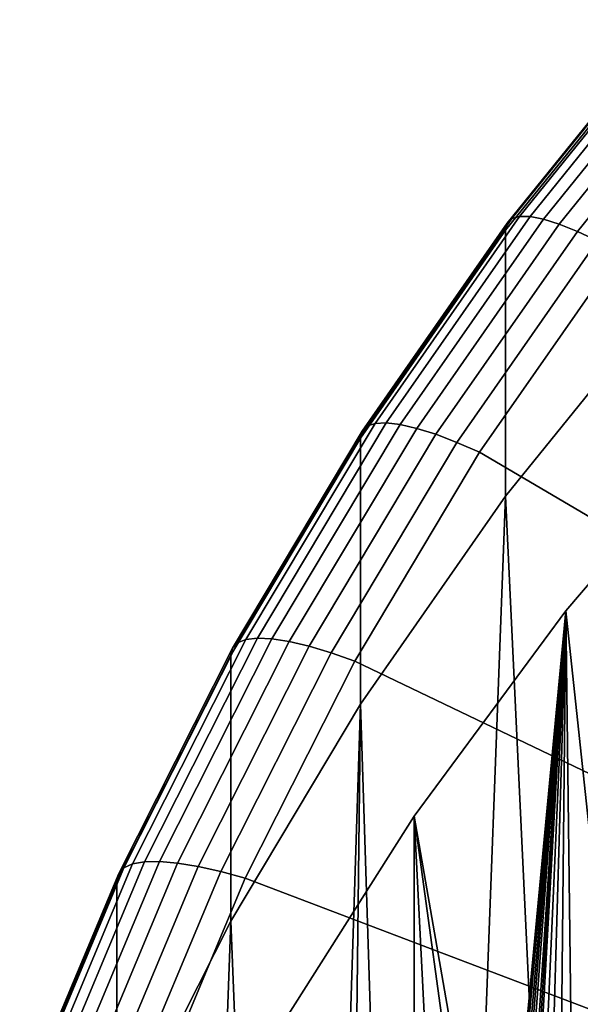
# Model space of a CAD drawing. Header units: metres. Extents: x -24 to 94, y -256 to 25.
# Tile 18 of 195: x -21.14 to -17.75, y -213.89 to -207.93. Entities that reach past the tile are written whole.
import ezdxf

# ---------------------------------------------------------------- set-up
doc = ezdxf.new("R2010")
doc.units = ezdxf.units.M
doc.layers.add('solid_10_061_003_XXX', color=7, linetype='CONTINUOUS')

msp = doc.modelspace()

# ---------------------------------------------------------------- linework, layer by layer
at = {"layer": 'solid_10_061_003_XXX'}
for points in [[(-18.165253, -209.133362, 332.163696), (-17.200369, -207.940445, 331.844055), (-17.227066, -207.966431, 331.660553), (-18.193447, -209.161194, 331.980682)], [(-18.118738, -209.119888, 332.344543), (-17.156326, -207.930038, 332.025726), (-17.200369, -207.940445, 331.844055), (-18.165253, -209.133362, 332.163696)], [(-18.054628, -209.120972, 332.520447), (-17.095619, -207.935333, 332.202759), (-17.156326, -207.930038, 332.025726), (-18.118738, -209.119888, 332.344543)], [(-17.973919, -209.136612, 332.68866), (-17.019199, -207.956268, 332.372406), (-17.095619, -207.935333, 332.202759), (-18.054628, -209.120972, 332.520447)], [(-17.877872, -209.16655, 332.846588), (-16.928253, -207.992508, 332.531982), (-17.019199, -207.956268, 332.372406), (-17.973919, -209.136612, 332.68866)], [(-18.193447, -209.161194, 331.980682), (-17.227066, -207.966431, 331.660553), (-17.236002, -208.007507, 331.478302), (-18.202883, -209.202881, 331.798615)], [(-18.202883, -209.202881, 331.798615), (-17.236002, -208.007507, 331.478302), (-17.23601, -209.616806, 325.472321), (-18.202873, -210.812164, 325.792633)], [(-17.767982, -209.210312, 332.991699), (-16.8242, -208.043488, 332.679047), (-16.928253, -207.992508, 332.531982), (-17.877872, -209.16655, 332.846588)], [(-17.64596, -209.267227, 333.121796), (-16.70866, -208.108429, 332.81131), (-16.8242, -208.043488, 332.679047), (-17.767982, -209.210312, 332.991699)], [(-19.041637, -210.388382, 332.499969), (-18.165253, -209.133362, 332.163696), (-18.193447, -209.161194, 331.980682), (-19.071192, -210.418152, 332.317505)], [(-18.992878, -210.371704, 332.679962), (-18.118738, -209.119888, 332.344543), (-18.165253, -209.133362, 332.163696), (-19.041637, -210.388382, 332.499969)], [(-18.925674, -210.368362, 332.854675), (-18.054628, -209.120972, 332.520447), (-18.118738, -209.119888, 332.344543), (-18.992878, -210.371704, 332.679962)], [(-18.841074, -210.378418, 333.021423), (-17.973919, -209.136612, 332.68866), (-18.054628, -209.120972, 332.520447), (-18.925674, -210.368362, 332.854675)], [(-18.740393, -210.401718, 333.177551), (-17.877872, -209.16655, 332.846588), (-17.973919, -209.136612, 332.68866), (-18.841074, -210.378418, 333.021423)], [(-19.081083, -210.46051, 332.13559), (-18.202883, -209.202881, 331.798615), (-18.202873, -210.812164, 325.792633), (-19.081087, -212.069809, 326.129608)], [(-19.071192, -210.418152, 332.317505), (-18.193447, -209.161194, 331.980682), (-18.202883, -209.202881, 331.798615), (-19.081083, -210.46051, 332.13559)], [(-18.6252, -210.437881, 333.320648), (-17.767982, -209.210312, 332.991699), (-17.877872, -209.16655, 332.846588), (-18.740393, -210.401718, 333.177551)], [(-18.497292, -210.486374, 333.448486), (-17.64596, -209.267227, 333.121796), (-17.767982, -209.210312, 332.991699), (-18.6252, -210.437881, 333.320648)], [(-17.64596, -209.267227, 333.121796), (-18.497292, -210.486374, 333.448486), (-18.359777, -210.545868, 333.558258), (-17.514769, -209.335785, 333.234009)], [(-16.314339, -211.749329, 335.061584), (-15.599276, -210.696274, 334.779419), (-17.514769, -209.335785, 333.234009), (-18.359777, -210.545868, 333.558258)], [(-18.202873, -210.812164, 325.792633), (-17.23601, -209.616806, 325.472321), (-17.342176, -214.974304, 326.907867), (-17.946753, -216.220047, 327.241669)], [(-16.645071, -214.939209, 322.239716), (-16.830866, -210.327957, 321.00412), (-17.837408, -211.504593, 321.319397), (-17.342161, -216.138962, 322.561188)], [(-17.731882, -214.077499, 311.191071), (-17.80316, -214.26712, 310.837799), (-17.837408, -211.504593, 321.319397), (-16.830866, -210.327957, 321.00412)], [(-19.825253, -211.699402, 332.851257), (-19.041637, -210.388382, 332.499969), (-19.071192, -210.418152, 332.317505), (-19.856024, -211.731201, 332.669342)], [(-19.774488, -211.679352, 333.030365), (-18.992878, -210.371704, 332.679962), (-19.041637, -210.388382, 332.499969), (-19.825253, -211.699402, 332.851257)], [(-19.704517, -211.671387, 333.203827), (-18.925674, -210.368362, 332.854675), (-18.992878, -210.371704, 332.679962), (-19.774488, -211.679352, 333.030365)], [(-19.616434, -211.675613, 333.368988), (-18.841074, -210.378418, 333.021423), (-18.925674, -210.368362, 332.854675), (-19.704517, -211.671387, 333.203827)], [(-19.51161, -211.691986, 333.523254), (-18.740393, -210.401718, 333.177551), (-18.841074, -210.378418, 333.021423), (-19.616434, -211.675613, 333.368988)], [(-19.391678, -211.72023, 333.664246), (-18.6252, -210.437881, 333.320648), (-18.740393, -210.401718, 333.177551), (-19.51161, -211.691986, 333.523254)], [(-19.866322, -211.774231, 332.487579), (-19.081083, -210.46051, 332.13559), (-19.081087, -212.069809, 326.129608), (-19.866327, -213.383545, 326.481628)], [(-19.856024, -211.731201, 332.669342), (-19.071192, -210.418152, 332.317505), (-19.081083, -210.46051, 332.13559), (-19.866322, -211.774231, 332.487579)], [(-19.258505, -211.759918, 333.789734), (-18.497292, -210.486374, 333.448486), (-18.6252, -210.437881, 333.320648), (-19.391678, -211.72023, 333.664246)], [(-18.497292, -210.486374, 333.448486), (-19.258505, -211.759918, 333.789734), (-19.115328, -211.809921, 333.896942), (-18.359777, -210.545868, 333.558258)], [(-16.953339, -212.847061, 335.355713), (-16.314339, -211.749329, 335.061584), (-18.359777, -210.545868, 333.558258), (-19.115328, -211.809921, 333.896942)], [(-19.081087, -212.069809, 326.129608), (-18.202873, -210.812164, 325.792633), (-18.455559, -217.505035, 327.585968), (-18.865913, -218.82251, 327.938995)], [(-18.202873, -210.812164, 325.792633), (-17.946753, -216.220047, 327.241669), (-18.455559, -217.505035, 327.585968)], [(-17.342161, -216.138962, 322.561188), (-17.837408, -211.504593, 321.319397), (-18.755951, -212.746521, 321.652191), (-17.946764, -217.384766, 322.894989)], [(-18.268414, -216.038849, 306.63678), (-18.284008, -216.183609, 306.18042), (-18.755951, -212.746521, 321.652191), (-17.837408, -211.504593, 321.319397)], [(-18.246161, -215.881943, 307.102966), (-18.268414, -216.038849, 306.63678), (-17.837408, -211.504593, 321.319397)], [(-18.216711, -215.712341, 307.578613), (-18.246161, -215.881943, 307.102966), (-17.837408, -211.504593, 321.319397)], [(-18.179409, -215.529251, 308.06366), (-18.216711, -215.712341, 307.578613), (-17.837408, -211.504593, 321.319397)], [(-18.149666, -215.398911, 308.392944), (-18.179409, -215.529251, 308.06366), (-17.837408, -211.504593, 321.319397)], [(-18.115721, -215.261475, 308.727295), (-18.149666, -215.398911, 308.392944), (-17.837408, -211.504593, 321.319397)], [(-18.077156, -215.116302, 309.067413), (-18.115721, -215.261475, 308.727295), (-17.837408, -211.504593, 321.319397)], [(-18.053905, -215.033157, 309.256714), (-18.077156, -215.116302, 309.067413), (-17.837408, -211.504593, 321.319397)], [(-18.033596, -214.963013, 309.413177), (-18.053905, -215.033157, 309.256714), (-17.837408, -211.504593, 321.319397)], [(-17.984457, -214.800644, 309.765625), (-18.033596, -214.963013, 309.413177), (-17.837408, -211.504593, 321.319397)], [(-17.929741, -214.630173, 310.121826), (-17.984457, -214.800644, 309.765625), (-17.837408, -211.504593, 321.319397)], [(-17.869129, -214.45163, 310.480682), (-17.929741, -214.630173, 310.121826), (-17.837408, -211.504593, 321.319397)], [(-17.80316, -214.26712, 310.837799), (-17.869129, -214.45163, 310.480682), (-17.837408, -211.504593, 321.319397)], [(-20.512281, -213.060013, 333.21582), (-19.825253, -211.699402, 332.851257), (-19.856024, -211.731201, 332.669342), (-20.544119, -213.093933, 333.034485)], [(-20.459757, -213.036499, 333.393982), (-19.774488, -211.679352, 333.030365), (-19.825253, -211.699402, 332.851257), (-20.512281, -213.060013, 333.21582)], [(-20.387363, -213.023727, 333.566193), (-19.704517, -211.671387, 333.203827), (-19.774488, -211.679352, 333.030365), (-20.459757, -213.036499, 333.393982)], [(-20.296227, -213.021912, 333.729736), (-19.616434, -211.675613, 333.368988), (-19.704517, -211.671387, 333.203827), (-20.387363, -213.023727, 333.566193)], [(-20.187771, -213.031082, 333.88208), (-19.51161, -211.691986, 333.523254), (-19.616434, -211.675613, 333.368988), (-20.296227, -213.021912, 333.729736)], [(-20.063681, -213.051086, 334.020844), (-19.391678, -211.72023, 333.664246), (-19.51161, -211.691986, 333.523254), (-20.187771, -213.031082, 333.88208)], [(-20.544119, -213.093933, 333.034485), (-19.856024, -211.731201, 332.669342), (-19.866322, -211.774231, 332.487579), (-20.554773, -213.13768, 332.852936)], [(-20.554773, -213.13768, 332.852936), (-19.866322, -211.774231, 332.487579), (-19.866327, -213.383545, 326.481628), (-20.55476, -214.746948, 326.846954)], [(-19.925894, -213.081635, 334.14386), (-19.258505, -211.759918, 333.789734), (-19.391678, -211.72023, 333.664246), (-20.063681, -213.051086, 334.020844)], [(-19.925894, -213.081635, 334.14386), (-19.777746, -213.12178, 334.248474), (-19.115328, -211.809921, 333.896942), (-19.258505, -211.759918, 333.789734)], [(-17.513292, -213.98436, 335.660461), (-16.953339, -212.847061, 335.355713), (-19.115328, -211.809921, 333.896942), (-19.777746, -213.12178, 334.248474)], [(-19.866327, -213.383545, 326.481628), (-19.081087, -212.069809, 326.129608), (-19.383024, -221.526703, 328.663574), (-19.48699, -222.898834, 329.031219)], [(-19.081087, -212.069809, 326.129608), (-19.175629, -220.165466, 328.298828), (-19.383024, -221.526703, 328.663574)], [(-19.081087, -212.069809, 326.129608), (-18.865913, -218.82251, 327.938995), (-19.175629, -220.165466, 328.298828)], [(-18.45554, -218.669662, 323.239288), (-18.755951, -212.746521, 321.652191), (-19.58201, -214.047699, 322.000824), (-18.865959, -219.987366, 323.592377)], [(-18.750408, -221.926514, 287.35965), (-19.578575, -223.229919, 287.708893), (-19.58201, -214.047699, 322.000824), (-18.755951, -212.746521, 321.652191)], [(-18.45554, -218.669662, 323.239288), (-17.946764, -217.384766, 322.894989), (-18.755951, -212.746521, 321.652191)], [(-18.284008, -216.183609, 306.18042), (-18.750408, -221.926514, 287.35965), (-18.755951, -212.746521, 321.652191)], [(-20.970882, -214.418777, 333.940002), (-20.387363, -213.023727, 333.566193), (-20.459757, -213.036499, 333.393982), (-21.045349, -214.436493, 333.769135)], [(-20.877138, -214.410721, 334.101868), (-20.296227, -213.021912, 333.729736), (-20.387363, -213.023727, 333.566193), (-20.970882, -214.418777, 333.940002)], [(-20.765577, -214.412476, 334.252228), (-20.187771, -213.031082, 333.88208), (-20.296227, -213.021912, 333.729736), (-20.877138, -214.410721, 334.101868)], [(-21.099377, -214.463623, 333.591919), (-20.512281, -213.060013, 333.21582), (-20.544119, -213.093933, 333.034485), (-21.132126, -214.49971, 333.411133)], [(-21.045349, -214.436493, 333.769135), (-20.459757, -213.036499, 333.393982), (-20.512281, -213.060013, 333.21582), (-21.099377, -214.463623, 333.591919)], [(-20.637938, -214.423996, 334.388702), (-20.063681, -213.051086, 334.020844), (-20.187771, -213.031082, 333.88208), (-20.765577, -214.412476, 334.252228)], [(-20.496206, -214.445114, 334.509216), (-19.925894, -213.081635, 334.14386), (-20.063681, -213.051086, 334.020844), (-20.637938, -214.423996, 334.388702)], [(-20.496206, -214.445114, 334.509216), (-20.343832, -214.475143, 334.611084), (-19.777746, -213.12178, 334.248474), (-19.925894, -213.081635, 334.14386)], [(-21.132126, -214.49971, 333.411133), (-20.544119, -213.093933, 333.034485), (-20.554773, -213.13768, 332.852936), (-21.143085, -214.544189, 333.229797)], [(-21.143085, -214.544189, 333.229797), (-20.554773, -213.13768, 332.852936), (-20.55476, -214.746948, 326.846954), (-21.143068, -216.153427, 327.223816)], [(-17.99159, -215.155914, 335.974365), (-17.513292, -213.98436, 335.660461), (-19.777746, -213.12178, 334.248474), (-20.343832, -214.475143, 334.611084)], [(-20.55476, -232.426483, 331.584167), (-19.866327, -213.383545, 326.481628), (-19.48699, -222.898834, 329.031219), (-19.866327, -233.789886, 331.949493)], [(-20.55476, -214.746948, 326.846954), (-19.866327, -213.383545, 326.481628), (-20.55476, -232.426483, 331.584167)], [(-17.55983, -214.055389, 310.342773), (-17.80316, -214.26712, 310.837799), (-17.731882, -214.077499, 311.191071), (-17.379309, -213.720306, 310.660034)], [(-17.733358, -214.3871, 310.003937), (-17.265224, -213.827484, 309.346558), (-17.407417, -214.131577, 308.993256), (-17.898624, -214.713669, 309.6427)]]:
    msp.add_3dface(points, dxfattribs=at)

doc.saveas('drawing.dxf')
